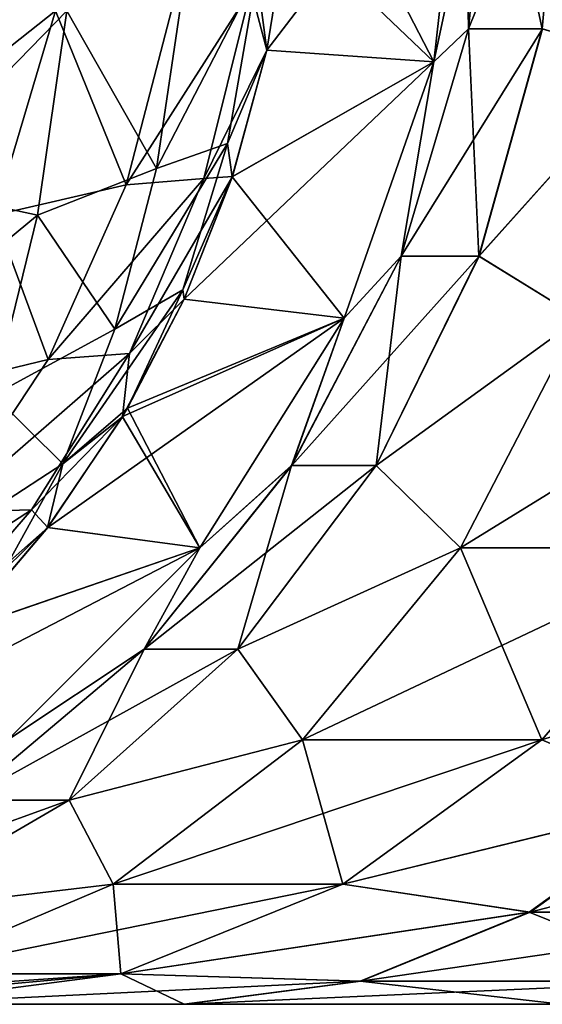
# Model space of a CAD drawing. Header units: millimetres. Extents: x -272 to -228, y -64 to 39.
# Tile 5 of 245: x -264.313 to -264.098, y -59 to -58.594. Entities that reach past the tile are written whole.
import ezdxf

# ---------------------------------------------------------------- set-up
doc = ezdxf.new("R2010")
doc.units = ezdxf.units.MM
doc.header["$LTSCALE"] = 26.699852
for name, color, linetype in [('117', 7, 'CONTINUOUS'), ('223', 7, 'CONTINUOUS'), ('224', 7, 'CONTINUOUS'), ('225', 7, 'CONTINUOUS'), ('226', 7, 'CONTINUOUS'), ('317', 7, 'CONTINUOUS'), ('318', 7, 'CONTINUOUS'), ('319', 7, 'CONTINUOUS'), ('320', 7, 'CONTINUOUS'), ('333', 7, 'CONTINUOUS'), ('339', 7, 'CONTINUOUS')]:
    doc.layers.add(name, color=color, linetype=linetype)

msp = doc.modelspace()

# ---------------------------------------------------------------- linework, layer by layer
at = {"layer": '117', "color": 31, "linetype": 'Continuous', "true_color": 0xffba99}
for points in [[(-264.36795, -59, -1), (-264.24549, -59, -0.83134), (-264.36795, -59, 1), (-264.36795, -59, -1)], [(-264.36795, -59, 1), (-264.24549, -59, -0.83134), (-264.24507, -59, 0.83087), (-264.36795, -59, 1)], [(-264.24549, -59, -0.83134), (-264.09005, -59, -0.69123), (-264.24507, -59, 0.83087), (-264.24549, -59, -0.83134)], [(-264.24507, -59, 0.83087), (-264.09005, -59, -0.69123), (-264.08954, -59, 0.69086), (-264.24507, -59, 0.83087)]]:
    msp.add_3dface(points, dxfattribs=at)
at = {"layer": '223', "color": 31, "linetype": 'Continuous', "true_color": 0xffba99}
for points in [[(-264.09797, -58.89091, 1.15587), (-263.98233, -58.85355, 1.06744), (-264.02941, -58.81174, 1.19546), (-264.09797, -58.89091, 1.15587)], [(-264.03863, -58.91573, 1.01674), (-263.98233, -58.85355, 1.06744), (-264.09797, -58.89091, 1.15587), (-264.03863, -58.91573, 1.01674)], [(-264.18007, -58.95048, 1.10847), (-264.03863, -58.91573, 1.01674), (-264.09797, -58.89091, 1.15587), (-264.18007, -58.95048, 1.10847)], [(-264.10287, -58.96194, 0.9589), (-264.03863, -58.91573, 1.01674), (-264.18007, -58.95048, 1.10847), (-264.10287, -58.96194, 0.9589)], [(-264.03863, -58.91573, 1.01674), (-264.10287, -58.96194, 0.9589), (-263.92631, -58.91573, 0.91563), (-264.03863, -58.91573, 1.01674)], [(-263.92631, -58.91573, 0.91563), (-264.10287, -58.96194, 0.9589), (-263.9771, -58.96194, 0.84568), (-263.92631, -58.91573, 0.91563)], [(-264.27159, -58.98746, 1.05563), (-264.10287, -58.96194, 0.9589), (-264.18007, -58.95048, 1.10847), (-264.27159, -58.98746, 1.05563)], [(-264.17258, -58.99039, 0.89614), (-264.10287, -58.96194, 0.9589), (-264.27159, -58.98746, 1.05563), (-264.17258, -58.99039, 0.89614)], [(-264.10287, -58.96194, 0.9589), (-264.17258, -58.99039, 0.89614), (-263.9771, -58.96194, 0.84568), (-264.10287, -58.96194, 0.9589)], [(-263.9771, -58.96194, 0.84568), (-264.17258, -58.99039, 0.89614), (-264.03222, -58.99039, 0.76979), (-263.9771, -58.96194, 0.84568)], [(-264.36795, -59, 1), (-264.17258, -58.99039, 0.89614), (-264.27159, -58.98746, 1.05563), (-264.36795, -59, 1)], [(-264.36795, -59, 1), (-264.24507, -59, 0.83087), (-264.17258, -58.99039, 0.89614), (-264.36795, -59, 1)], [(-264.24507, -59, 0.83087), (-264.08954, -59, 0.69086), (-264.03222, -58.99039, 0.76979), (-264.24507, -59, 0.83087)], [(-264.17258, -58.99039, 0.89614), (-264.24507, -59, 0.83087), (-264.03222, -58.99039, 0.76979), (-264.17258, -58.99039, 0.89614)]]:
    msp.add_3dface(points, dxfattribs=at)
at = {"layer": '224', "color": 31, "linetype": 'Continuous', "true_color": 0xffba99}
for points in [[(-264.02941, -58.81174, 1.19546), (-263.97782, -58.71694, 1.22524), (-264.13154, -58.81174, 1.35708), (-264.02941, -58.81174, 1.19546)], [(-264.13154, -58.81174, 1.35708), (-263.97782, -58.71694, 1.22524), (-264.0825, -58.71694, 1.39089), (-264.13154, -58.81174, 1.35708)], [(-264.09797, -58.89091, 1.15587), (-264.02941, -58.81174, 1.19546), (-264.19672, -58.89091, 1.31214), (-264.09797, -58.89091, 1.15587)], [(-264.19672, -58.89091, 1.31214), (-264.02941, -58.81174, 1.19546), (-264.13154, -58.81174, 1.35708), (-264.19672, -58.89091, 1.31214)], [(-264.18007, -58.95048, 1.10847), (-264.09797, -58.89091, 1.15587), (-264.27478, -58.95048, 1.25833), (-264.18007, -58.95048, 1.10847)], [(-264.27478, -58.95048, 1.25833), (-264.09797, -58.89091, 1.15587), (-264.19672, -58.89091, 1.31214), (-264.27478, -58.95048, 1.25833)], [(-264.27159, -58.98746, 1.05563), (-264.18007, -58.95048, 1.10847), (-264.36178, -58.98746, 1.19834), (-264.27159, -58.98746, 1.05563)], [(-264.36178, -58.98746, 1.19834), (-264.18007, -58.95048, 1.10847), (-264.27478, -58.95048, 1.25833), (-264.36178, -58.98746, 1.19834)], [(-264.45339, -59, 1.13519), (-264.40932, -59, 1.06845), (-264.27159, -58.98746, 1.05563), (-264.45339, -59, 1.13519)], [(-264.45339, -59, 1.13519), (-264.27159, -58.98746, 1.05563), (-264.36178, -58.98746, 1.19834), (-264.45339, -59, 1.13519)], [(-264.40932, -59, 1.06845), (-264.36795, -59, 1), (-264.27159, -58.98746, 1.05563), (-264.40932, -59, 1.06845)]]:
    msp.add_3dface(points, dxfattribs=at)
at = {"layer": '225', "color": 31, "linetype": 'Continuous', "true_color": 0xffba99}
for points in [[(-264.1188, -58.5, 1.59718), (-264.13, -58.5, 1.69406), (-264.14254, -58.61126, 1.69384), (-264.1188, -58.5, 1.59718)], [(-264.12819, -58.59754, 1.59515), (-264.1188, -58.5, 1.59718), (-264.14254, -58.61126, 1.69384), (-264.12819, -58.59754, 1.59515)], [(-264.08896, -58.5, 1.50422), (-264.1188, -58.5, 1.59718), (-264.12819, -58.59754, 1.59515), (-264.08896, -58.5, 1.50422)], [(-264.08896, -58.5, 1.50422), (-264.12819, -58.59754, 1.59515), (-264.09778, -58.59754, 1.5004), (-264.08896, -58.5, 1.50422)], [(-264.156, -58.69134, 1.58914), (-264.12819, -58.59754, 1.59515), (-264.14254, -58.61126, 1.69384), (-264.156, -58.69134, 1.58914)], [(-264.12819, -58.59754, 1.59515), (-264.156, -58.69134, 1.58914), (-264.09778, -58.59754, 1.5004), (-264.12819, -58.59754, 1.59515)], [(-264.09778, -58.59754, 1.5004), (-264.156, -58.69134, 1.58914), (-264.12389, -58.69134, 1.4891), (-264.09778, -58.59754, 1.5004)], [(-264.05205, -58.61126, 1.41188), (-264.09778, -58.59754, 1.5004), (-264.12389, -58.69134, 1.4891), (-264.05205, -58.61126, 1.41188)], [(-264.17951, -58.71694, 1.6932), (-264.156, -58.69134, 1.58914), (-264.14254, -58.61126, 1.69384), (-264.17951, -58.71694, 1.6932)], [(-264.0825, -58.71694, 1.39089), (-264.05205, -58.61126, 1.41188), (-264.12389, -58.69134, 1.4891), (-264.0825, -58.71694, 1.39089)], [(-264.20116, -58.77778, 1.57938), (-264.156, -58.69134, 1.58914), (-264.17951, -58.71694, 1.6932), (-264.20116, -58.77778, 1.57938)], [(-264.156, -58.69134, 1.58914), (-264.20116, -58.77778, 1.57938), (-264.12389, -58.69134, 1.4891), (-264.156, -58.69134, 1.58914)], [(-264.12389, -58.69134, 1.4891), (-264.20116, -58.77778, 1.57938), (-264.16629, -58.77778, 1.47075), (-264.12389, -58.69134, 1.4891)], [(-264.0825, -58.71694, 1.39089), (-264.12389, -58.69134, 1.4891), (-264.16629, -58.77778, 1.47075), (-264.0825, -58.71694, 1.39089)], [(-264.23907, -58.81174, 1.69216), (-264.20116, -58.77778, 1.57938), (-264.17951, -58.71694, 1.6932), (-264.23907, -58.81174, 1.69216)], [(-264.13154, -58.81174, 1.35708), (-264.0825, -58.71694, 1.39089), (-264.16629, -58.77778, 1.47075), (-264.13154, -58.81174, 1.35708)], [(-264.26194, -58.85355, 1.56624), (-264.20116, -58.77778, 1.57938), (-264.23907, -58.81174, 1.69216), (-264.26194, -58.85355, 1.56624)], [(-264.20116, -58.77778, 1.57938), (-264.26194, -58.85355, 1.56624), (-264.16629, -58.77778, 1.47075), (-264.20116, -58.77778, 1.57938)], [(-264.16629, -58.77778, 1.47075), (-264.26194, -58.85355, 1.56624), (-264.22336, -58.85355, 1.44606), (-264.16629, -58.77778, 1.47075)], [(-264.13154, -58.81174, 1.35708), (-264.16629, -58.77778, 1.47075), (-264.22336, -58.85355, 1.44606), (-264.13154, -58.81174, 1.35708)], [(-264.31823, -58.89091, 1.69078), (-264.26194, -58.85355, 1.56624), (-264.23907, -58.81174, 1.69216), (-264.31823, -58.89091, 1.69078)], [(-264.19672, -58.89091, 1.31214), (-264.13154, -58.81174, 1.35708), (-264.22336, -58.85355, 1.44606), (-264.19672, -58.89091, 1.31214)], [(-264.336, -58.91573, 1.55024), (-264.26194, -58.85355, 1.56624), (-264.31823, -58.89091, 1.69078), (-264.336, -58.91573, 1.55024)], [(-264.26194, -58.85355, 1.56624), (-264.336, -58.91573, 1.55024), (-264.22336, -58.85355, 1.44606), (-264.26194, -58.85355, 1.56624)], [(-264.22336, -58.85355, 1.44606), (-264.336, -58.91573, 1.55024), (-264.2929, -58.91573, 1.41597), (-264.22336, -58.85355, 1.44606)], [(-264.19672, -58.89091, 1.31214), (-264.22336, -58.85355, 1.44606), (-264.2929, -58.91573, 1.41597), (-264.19672, -58.89091, 1.31214)], [(-264.27478, -58.95048, 1.25833), (-264.19672, -58.89091, 1.31214), (-264.2929, -58.91573, 1.41597), (-264.27478, -58.95048, 1.25833)], [(-264.336, -58.91573, 1.55024), (-264.42049, -58.96194, 1.53198), (-264.2929, -58.91573, 1.41597), (-264.336, -58.91573, 1.55024)], [(-264.2929, -58.91573, 1.41597), (-264.42049, -58.96194, 1.53198), (-264.37223, -58.96194, 1.38164), (-264.2929, -58.91573, 1.41597)], [(-264.27478, -58.95048, 1.25833), (-264.2929, -58.91573, 1.41597), (-264.37223, -58.96194, 1.38164), (-264.27478, -58.95048, 1.25833)], [(-264.36178, -58.98746, 1.19834), (-264.27478, -58.95048, 1.25833), (-264.37223, -58.96194, 1.38164), (-264.36178, -58.98746, 1.19834)]]:
    msp.add_3dface(points, dxfattribs=at)
at = {"layer": '226', "color": 31, "linetype": 'Continuous', "true_color": 0xffba99}
for points in [[(-264.14254, -58.61126, 1.69384), (-264.13, -58.5, 1.69406), (-264.2114, -58.60643, 5.70053), (-264.14254, -58.61126, 1.69384)], [(-264.2114, -58.60643, 5.70053), (-264.13, -58.5, 1.69406), (-264.20288, -58.55356, 5.70405), (-264.2114, -58.60643, 5.70053)], [(-264.22564, -58.65855, 5.69464), (-264.14254, -58.61126, 1.69384), (-264.2114, -58.60643, 5.70053), (-264.22564, -58.65855, 5.69464)], [(-264.17951, -58.71694, 1.6932), (-264.14254, -58.61126, 1.69384), (-264.24552, -58.70911, 5.68643), (-264.17951, -58.71694, 1.6932)], [(-264.24552, -58.70911, 5.68643), (-264.14254, -58.61126, 1.69384), (-264.22564, -58.65855, 5.69464), (-264.24552, -58.70911, 5.68643)], [(-264.27096, -58.75755, 5.67591), (-264.17951, -58.71694, 1.6932), (-264.24552, -58.70911, 5.68643), (-264.27096, -58.75755, 5.67591)], [(-264.23907, -58.81174, 1.69216), (-264.17951, -58.71694, 1.6932), (-264.30178, -58.80328, 5.66317), (-264.23907, -58.81174, 1.69216)], [(-264.30178, -58.80328, 5.66317), (-264.17951, -58.71694, 1.6932), (-264.27096, -58.75755, 5.67591), (-264.30178, -58.80328, 5.66317)], [(-264.3378, -58.84569, 5.64828), (-264.23907, -58.81174, 1.69216), (-264.30178, -58.80328, 5.66317), (-264.3378, -58.84569, 5.64828)], [(-264.31823, -58.89091, 1.69078), (-264.23907, -58.81174, 1.69216), (-264.3787, -58.88414, 5.63137), (-264.31823, -58.89091, 1.69078)], [(-264.3787, -58.88414, 5.63137), (-264.23907, -58.81174, 1.69216), (-264.3378, -58.84569, 5.64828), (-264.3787, -58.88414, 5.63137)]]:
    msp.add_3dface(points, dxfattribs=at)
at = {"layer": '317', "color": 31, "linetype": 'Continuous', "true_color": 0xffba99}
for points in [[(-264.20002, -58.5, -5.70524), (-264.14254, -58.61126, -1.69384), (-264.20288, -58.55358, -5.70406), (-264.20002, -58.5, -5.70524)], [(-264.20002, -58.5, -5.70524), (-264.13, -58.5, -1.69406), (-264.14254, -58.61126, -1.69384), (-264.20002, -58.5, -5.70524)], [(-264.20288, -58.55358, -5.70406), (-264.14254, -58.61126, -1.69384), (-264.21141, -58.60647, -5.70053), (-264.20288, -58.55358, -5.70406)], [(-264.21141, -58.60647, -5.70053), (-264.14254, -58.61126, -1.69384), (-264.22566, -58.6586, -5.69464), (-264.21141, -58.60647, -5.70053)], [(-264.14254, -58.61126, -1.69384), (-264.17951, -58.71694, -1.6932), (-264.22566, -58.6586, -5.69464), (-264.14254, -58.61126, -1.69384)], [(-264.22566, -58.6586, -5.69464), (-264.17951, -58.71694, -1.6932), (-264.24555, -58.70916, -5.68641), (-264.22566, -58.6586, -5.69464)], [(-264.24555, -58.70916, -5.68641), (-264.17951, -58.71694, -1.6932), (-264.26894, -58.75414, -5.67674), (-264.24555, -58.70916, -5.68641)], [(-264.17951, -58.71694, -1.6932), (-264.23907, -58.81174, -1.69216), (-264.26894, -58.75414, -5.67674), (-264.17951, -58.71694, -1.6932)], [(-264.26894, -58.75414, -5.67674), (-264.23907, -58.81174, -1.69216), (-264.27099, -58.75761, -5.67589), (-264.26894, -58.75414, -5.67674)], [(-264.27099, -58.75761, -5.67589), (-264.23907, -58.81174, -1.69216), (-264.30183, -58.80335, -5.66314), (-264.27099, -58.75761, -5.67589)], [(-264.30183, -58.80335, -5.66314), (-264.23907, -58.81174, -1.69216), (-264.33787, -58.84576, -5.64825), (-264.30183, -58.80335, -5.66314)], [(-264.23907, -58.81174, -1.69216), (-264.31823, -58.89091, -1.69078), (-264.33787, -58.84576, -5.64825), (-264.23907, -58.81174, -1.69216)]]:
    msp.add_3dface(points, dxfattribs=at)
at = {"layer": '318', "color": 31, "linetype": 'Continuous', "true_color": 0xffba99}
for points in [[(-264.14254, -58.61126, -1.69384), (-264.13, -58.5, -1.69406), (-264.12821, -58.59754, -1.59524), (-264.14254, -58.61126, -1.69384)], [(-264.13, -58.5, -1.69406), (-264.11882, -58.5, -1.59727), (-264.12821, -58.59754, -1.59524), (-264.13, -58.5, -1.69406)], [(-264.12821, -58.59754, -1.59524), (-264.11882, -58.5, -1.59727), (-264.09781, -58.59754, -1.50049), (-264.12821, -58.59754, -1.59524)], [(-264.11882, -58.5, -1.59727), (-264.089, -58.5, -1.50431), (-264.09781, -58.59754, -1.50049), (-264.11882, -58.5, -1.59727)], [(-264.09781, -58.59754, -1.50049), (-264.089, -58.5, -1.50431), (-264.05205, -58.61126, -1.41188), (-264.09781, -58.59754, -1.50049)], [(-264.15602, -58.69134, -1.58924), (-264.14254, -58.61126, -1.69384), (-264.12821, -58.59754, -1.59524), (-264.15602, -58.69134, -1.58924)], [(-264.15602, -58.69134, -1.58924), (-264.12821, -58.59754, -1.59524), (-264.12393, -58.69134, -1.4892), (-264.15602, -58.69134, -1.58924)], [(-264.12393, -58.69134, -1.4892), (-264.12821, -58.59754, -1.59524), (-264.09781, -58.59754, -1.50049), (-264.12393, -58.69134, -1.4892)], [(-264.12393, -58.69134, -1.4892), (-264.09781, -58.59754, -1.50049), (-264.05205, -58.61126, -1.41188), (-264.12393, -58.69134, -1.4892)], [(-264.17951, -58.71694, -1.6932), (-264.14254, -58.61126, -1.69384), (-264.15602, -58.69134, -1.58924), (-264.17951, -58.71694, -1.6932)], [(-264.0825, -58.71694, -1.39089), (-264.12393, -58.69134, -1.4892), (-264.05205, -58.61126, -1.41188), (-264.0825, -58.71694, -1.39089)], [(-264.20119, -58.77778, -1.57949), (-264.17951, -58.71694, -1.6932), (-264.15602, -58.69134, -1.58924), (-264.20119, -58.77778, -1.57949)], [(-264.20119, -58.77778, -1.57949), (-264.15602, -58.69134, -1.58924), (-264.16634, -58.77778, -1.47086), (-264.20119, -58.77778, -1.57949)], [(-264.16634, -58.77778, -1.47086), (-264.15602, -58.69134, -1.58924), (-264.12393, -58.69134, -1.4892), (-264.16634, -58.77778, -1.47086)], [(-264.16634, -58.77778, -1.47086), (-264.12393, -58.69134, -1.4892), (-264.0825, -58.71694, -1.39089), (-264.16634, -58.77778, -1.47086)], [(-264.23907, -58.81174, -1.69216), (-264.17951, -58.71694, -1.6932), (-264.20119, -58.77778, -1.57949), (-264.23907, -58.81174, -1.69216)], [(-264.13154, -58.81174, -1.35708), (-264.16634, -58.77778, -1.47086), (-264.0825, -58.71694, -1.39089), (-264.13154, -58.81174, -1.35708)], [(-264.26197, -58.85355, -1.56637), (-264.23907, -58.81174, -1.69216), (-264.20119, -58.77778, -1.57949), (-264.26197, -58.85355, -1.56637)], [(-264.26197, -58.85355, -1.56637), (-264.20119, -58.77778, -1.57949), (-264.22341, -58.85355, -1.44617), (-264.26197, -58.85355, -1.56637)], [(-264.22341, -58.85355, -1.44617), (-264.20119, -58.77778, -1.57949), (-264.16634, -58.77778, -1.47086), (-264.22341, -58.85355, -1.44617)], [(-264.22341, -58.85355, -1.44617), (-264.16634, -58.77778, -1.47086), (-264.13154, -58.81174, -1.35708), (-264.22341, -58.85355, -1.44617)], [(-264.31823, -58.89091, -1.69078), (-264.23907, -58.81174, -1.69216), (-264.26197, -58.85355, -1.56637), (-264.31823, -58.89091, -1.69078)], [(-264.19672, -58.89091, -1.31214), (-264.22341, -58.85355, -1.44617), (-264.13154, -58.81174, -1.35708), (-264.19672, -58.89091, -1.31214)], [(-264.33603, -58.91573, -1.55038), (-264.31823, -58.89091, -1.69078), (-264.26197, -58.85355, -1.56637), (-264.33603, -58.91573, -1.55038)], [(-264.33603, -58.91573, -1.55038), (-264.26197, -58.85355, -1.56637), (-264.29295, -58.91573, -1.4161), (-264.33603, -58.91573, -1.55038)], [(-264.29295, -58.91573, -1.4161), (-264.26197, -58.85355, -1.56637), (-264.22341, -58.85355, -1.44617), (-264.29295, -58.91573, -1.4161)], [(-264.29295, -58.91573, -1.4161), (-264.22341, -58.85355, -1.44617), (-264.19672, -58.89091, -1.31214), (-264.29295, -58.91573, -1.4161)], [(-264.27478, -58.95048, -1.25833), (-264.29295, -58.91573, -1.4161), (-264.19672, -58.89091, -1.31214), (-264.27478, -58.95048, -1.25833)], [(-264.37229, -58.96194, -1.38178), (-264.33603, -58.91573, -1.55038), (-264.29295, -58.91573, -1.4161), (-264.37229, -58.96194, -1.38178)], [(-264.37229, -58.96194, -1.38178), (-264.29295, -58.91573, -1.4161), (-264.27478, -58.95048, -1.25833), (-264.37229, -58.96194, -1.38178)], [(-264.36178, -58.98746, -1.19834), (-264.37229, -58.96194, -1.38178), (-264.27478, -58.95048, -1.25833), (-264.36178, -58.98746, -1.19834)]]:
    msp.add_3dface(points, dxfattribs=at)
at = {"layer": '319', "color": 31, "linetype": 'Continuous', "true_color": 0xffba99}
for points in [[(-264.13154, -58.81174, -1.35708), (-264.0825, -58.71694, -1.39089), (-264.02941, -58.81174, -1.19546), (-264.13154, -58.81174, -1.35708)], [(-264.19672, -58.89091, -1.31214), (-264.13154, -58.81174, -1.35708), (-264.09797, -58.89091, -1.15587), (-264.19672, -58.89091, -1.31214)], [(-264.09797, -58.89091, -1.15587), (-264.13154, -58.81174, -1.35708), (-264.02941, -58.81174, -1.19546), (-264.09797, -58.89091, -1.15587)], [(-264.27478, -58.95048, -1.25833), (-264.19672, -58.89091, -1.31214), (-264.18007, -58.95048, -1.10847), (-264.27478, -58.95048, -1.25833)], [(-264.18007, -58.95048, -1.10847), (-264.19672, -58.89091, -1.31214), (-264.09797, -58.89091, -1.15587), (-264.18007, -58.95048, -1.10847)], [(-264.36178, -58.98746, -1.19834), (-264.27478, -58.95048, -1.25833), (-264.27159, -58.98746, -1.05563), (-264.36178, -58.98746, -1.19834)], [(-264.27159, -58.98746, -1.05563), (-264.27478, -58.95048, -1.25833), (-264.18007, -58.95048, -1.10847), (-264.27159, -58.98746, -1.05563)], [(-264.36795, -59, -1), (-264.36178, -58.98746, -1.19834), (-264.27159, -58.98746, -1.05563), (-264.36795, -59, -1)]]:
    msp.add_3dface(points, dxfattribs=at)
at = {"layer": '320', "color": 31, "linetype": 'Continuous', "true_color": 0xffba99}
for points in [[(-264.09797, -58.89091, -1.15587), (-264.02941, -58.81174, -1.19546), (-263.9826, -58.85355, -1.06774), (-264.09797, -58.89091, -1.15587)], [(-264.03894, -58.91573, -1.01708), (-264.09797, -58.89091, -1.15587), (-263.9826, -58.85355, -1.06774), (-264.03894, -58.91573, -1.01708)], [(-264.18007, -58.95048, -1.10847), (-264.09797, -58.89091, -1.15587), (-264.03894, -58.91573, -1.01708), (-264.18007, -58.95048, -1.10847)], [(-264.10321, -58.96194, -0.95928), (-264.18007, -58.95048, -1.10847), (-264.03894, -58.91573, -1.01708), (-264.10321, -58.96194, -0.95928)], [(-264.10321, -58.96194, -0.95928), (-264.03894, -58.91573, -1.01708), (-263.97752, -58.96194, -0.84598), (-264.10321, -58.96194, -0.95928)], [(-264.27159, -58.98746, -1.05563), (-264.18007, -58.95048, -1.10847), (-264.10321, -58.96194, -0.95928), (-264.27159, -58.98746, -1.05563)], [(-264.17296, -58.99039, -0.89656), (-264.27159, -58.98746, -1.05563), (-264.10321, -58.96194, -0.95928), (-264.17296, -58.99039, -0.89656)], [(-264.17296, -58.99039, -0.89656), (-264.10321, -58.96194, -0.95928), (-264.03268, -58.99039, -0.77012), (-264.17296, -58.99039, -0.89656)], [(-264.03268, -58.99039, -0.77012), (-264.10321, -58.96194, -0.95928), (-263.97752, -58.96194, -0.84598), (-264.03268, -58.99039, -0.77012)], [(-264.24549, -59, -0.83134), (-264.36795, -59, -1), (-264.27159, -58.98746, -1.05563), (-264.24549, -59, -0.83134)], [(-264.24549, -59, -0.83134), (-264.27159, -58.98746, -1.05563), (-264.17296, -58.99039, -0.89656), (-264.24549, -59, -0.83134)], [(-264.09005, -59, -0.69123), (-264.24549, -59, -0.83134), (-264.17296, -58.99039, -0.89656), (-264.09005, -59, -0.69123)], [(-264.09005, -59, -0.69123), (-264.17296, -58.99039, -0.89656), (-264.03268, -58.99039, -0.77012), (-264.09005, -59, -0.69123)]]:
    msp.add_3dface(points, dxfattribs=at)
at = {"layer": '333', "color": 31, "linetype": 'Continuous', "true_color": 0xffba99}
for points in [[(-264.2114, -58.60643, 5.70053), (-264.20288, -58.55356, 5.70405), (-264.21798, -58.58132, 5.77892), (-264.2114, -58.60643, 5.70053)], [(-264.38085, -58.65516, 5.94514), (-264.29856, -58.59013, 5.90968), (-264.3592, -58.58006, 5.95674), (-264.38085, -58.65516, 5.94514)], [(-264.26947, -58.662, 5.84018), (-264.24901, -58.58297, 5.84975), (-264.29856, -58.59013, 5.90968), (-264.26947, -58.662, 5.84018)], [(-264.23734, -58.65937, 5.77042), (-264.21798, -58.58132, 5.77892), (-264.26947, -58.662, 5.84018), (-264.23734, -58.65937, 5.77042)], [(-264.26947, -58.662, 5.84018), (-264.21798, -58.58132, 5.77892), (-264.24901, -58.58297, 5.84975), (-264.26947, -58.662, 5.84018)], [(-264.23734, -58.65937, 5.77042), (-264.2114, -58.60643, 5.70053), (-264.21798, -58.58132, 5.77892), (-264.23734, -58.65937, 5.77042)], [(-264.32372, -58.67446, 5.89713), (-264.29856, -58.59013, 5.90968), (-264.38085, -58.65516, 5.94514), (-264.32372, -58.67446, 5.89713)], [(-264.32372, -58.67446, 5.89713), (-264.26947, -58.662, 5.84018), (-264.29856, -58.59013, 5.90968), (-264.32372, -58.67446, 5.89713)], [(-264.22564, -58.65855, 5.69464), (-264.2114, -58.60643, 5.70053), (-264.23734, -58.65937, 5.77042), (-264.22564, -58.65855, 5.69464)], [(-264.26809, -58.73152, 5.75706), (-264.23734, -58.65937, 5.77042), (-264.30164, -58.73397, 5.82535), (-264.26809, -58.73152, 5.75706)], [(-264.30164, -58.73397, 5.82535), (-264.23734, -58.65937, 5.77042), (-264.26947, -58.662, 5.84018), (-264.30164, -58.73397, 5.82535)], [(-264.24552, -58.70911, 5.68643), (-264.22564, -58.65855, 5.69464), (-264.26809, -58.73152, 5.75706), (-264.24552, -58.70911, 5.68643)], [(-264.26809, -58.73152, 5.75706), (-264.22564, -58.65855, 5.69464), (-264.23734, -58.65937, 5.77042), (-264.26809, -58.73152, 5.75706)], [(-264.30164, -58.73397, 5.82535), (-264.26947, -58.662, 5.84018), (-264.32372, -58.67446, 5.89713), (-264.30164, -58.73397, 5.82535)], [(-264.36252, -58.74872, 5.8781), (-264.30164, -58.73397, 5.82535), (-264.32372, -58.67446, 5.89713), (-264.36252, -58.74872, 5.8781)], [(-264.27096, -58.75755, 5.67591), (-264.24552, -58.70911, 5.68643), (-264.26809, -58.73152, 5.75706), (-264.27096, -58.75755, 5.67591)], [(-264.34327, -58.79699, 5.80647), (-264.30164, -58.73397, 5.82535), (-264.36252, -58.74872, 5.8781), (-264.34327, -58.79699, 5.80647)], [(-264.30847, -58.79598, 5.73974), (-264.26809, -58.73152, 5.75706), (-264.34327, -58.79699, 5.80647), (-264.30847, -58.79598, 5.73974)], [(-264.34327, -58.79699, 5.80647), (-264.26809, -58.73152, 5.75706), (-264.30164, -58.73397, 5.82535), (-264.34327, -58.79699, 5.80647)], [(-264.30847, -58.79598, 5.73974), (-264.27096, -58.75755, 5.67591), (-264.26809, -58.73152, 5.75706), (-264.30847, -58.79598, 5.73974)], [(-264.30178, -58.80328, 5.66317), (-264.27096, -58.75755, 5.67591), (-264.30847, -58.79598, 5.73974), (-264.30178, -58.80328, 5.66317)], [(-264.35661, -58.85173, 5.71931), (-264.30847, -58.79598, 5.73974), (-264.39214, -58.85016, 5.78464), (-264.35661, -58.85173, 5.71931)], [(-264.39214, -58.85016, 5.78464), (-264.30847, -58.79598, 5.73974), (-264.34327, -58.79699, 5.80647), (-264.39214, -58.85016, 5.78464)], [(-264.35661, -58.85173, 5.71931), (-264.30178, -58.80328, 5.66317), (-264.30847, -58.79598, 5.73974), (-264.35661, -58.85173, 5.71931)], [(-264.3378, -58.84569, 5.64828), (-264.30178, -58.80328, 5.66317), (-264.35661, -58.85173, 5.71931), (-264.3378, -58.84569, 5.64828)]]:
    msp.add_3dface(points, dxfattribs=at)
at = {"layer": '339', "color": 31, "linetype": 'Continuous', "true_color": 0xffba99}
for points in [[(-264.20288, -58.55358, -5.70406), (-264.21141, -58.60647, -5.70053), (-264.21552, -58.57513, -5.77395), (-264.20288, -58.55358, -5.70406)], [(-264.25695, -58.65516, -5.82338), (-264.24573, -58.58006, -5.84523), (-264.21552, -58.57513, -5.77395), (-264.25695, -58.65516, -5.82338)], [(-264.22765, -58.6449, -5.75215), (-264.25695, -58.65516, -5.82338), (-264.21552, -58.57513, -5.77395), (-264.22765, -58.6449, -5.75215)], [(-264.21141, -58.60647, -5.70053), (-264.22765, -58.6449, -5.75215), (-264.21552, -58.57513, -5.77395), (-264.21141, -58.60647, -5.70053)], [(-264.25695, -58.65516, -5.82338), (-264.29385, -58.59013, -5.90504), (-264.24573, -58.58006, -5.84523), (-264.25695, -58.65516, -5.82338)], [(-264.36384, -58.662, -5.93291), (-264.35462, -58.58297, -5.95354), (-264.29385, -58.59013, -5.90504), (-264.36384, -58.662, -5.93291)], [(-264.30595, -58.67446, -5.87966), (-264.36384, -58.662, -5.93291), (-264.29385, -58.59013, -5.90504), (-264.30595, -58.67446, -5.87966)], [(-264.30595, -58.67446, -5.87966), (-264.29385, -58.59013, -5.90504), (-264.25695, -58.65516, -5.82338), (-264.30595, -58.67446, -5.87966)], [(-264.21141, -58.60647, -5.70053), (-264.22566, -58.6586, -5.69464), (-264.22765, -58.6449, -5.75215), (-264.21141, -58.60647, -5.70053)], [(-264.2741, -58.72151, -5.78958), (-264.25695, -58.65516, -5.82338), (-264.22765, -58.6449, -5.75215), (-264.2741, -58.72151, -5.78958)], [(-264.2461, -58.70531, -5.71871), (-264.2741, -58.72151, -5.78958), (-264.22765, -58.6449, -5.75215), (-264.2461, -58.70531, -5.71871)], [(-264.22566, -58.6586, -5.69464), (-264.2461, -58.70531, -5.71871), (-264.22765, -58.6449, -5.75215), (-264.22566, -58.6586, -5.69464)], [(-264.2741, -58.72151, -5.78958), (-264.30595, -58.67446, -5.87966), (-264.25695, -58.65516, -5.82338), (-264.2741, -58.72151, -5.78958)], [(-264.22566, -58.6586, -5.69464), (-264.24555, -58.70916, -5.68641), (-264.2461, -58.70531, -5.71871), (-264.22566, -58.6586, -5.69464)], [(-264.37811, -58.73397, -5.90049), (-264.36384, -58.662, -5.93291), (-264.30595, -58.67446, -5.87966), (-264.37811, -58.73397, -5.90049)], [(-264.3243, -58.74872, -5.84054), (-264.37811, -58.73397, -5.90049), (-264.30595, -58.67446, -5.87966), (-264.3243, -58.74872, -5.84054)], [(-264.3243, -58.74872, -5.84054), (-264.30595, -58.67446, -5.87966), (-264.2741, -58.72151, -5.78958), (-264.3243, -58.74872, -5.84054)], [(-264.26894, -58.75414, -5.67674), (-264.29552, -58.77699, -5.74678), (-264.2461, -58.70531, -5.71871), (-264.26894, -58.75414, -5.67674)], [(-264.29552, -58.77699, -5.74678), (-264.2741, -58.72151, -5.78958), (-264.2461, -58.70531, -5.71871), (-264.29552, -58.77699, -5.74678)], [(-264.24555, -58.70916, -5.68641), (-264.26894, -58.75414, -5.67674), (-264.2461, -58.70531, -5.71871), (-264.24555, -58.70916, -5.68641)], [(-264.29552, -58.77699, -5.74678), (-264.3243, -58.74872, -5.84054), (-264.2741, -58.72151, -5.78958), (-264.29552, -58.77699, -5.74678)], [(-264.34706, -58.81065, -5.79113), (-264.3243, -58.74872, -5.84054), (-264.29552, -58.77699, -5.74678), (-264.34706, -58.81065, -5.79113)], [(-264.26894, -58.75414, -5.67674), (-264.27099, -58.75761, -5.67589), (-264.29552, -58.77699, -5.74678), (-264.26894, -58.75414, -5.67674)], [(-264.27099, -58.75761, -5.67589), (-264.30183, -58.80335, -5.66314), (-264.29552, -58.77699, -5.74678), (-264.27099, -58.75761, -5.67589)], [(-264.31972, -58.82095, -5.69785), (-264.34706, -58.81065, -5.79113), (-264.29552, -58.77699, -5.74678), (-264.31972, -58.82095, -5.69785)], [(-264.30183, -58.80335, -5.66314), (-264.31972, -58.82095, -5.69785), (-264.29552, -58.77699, -5.74678), (-264.30183, -58.80335, -5.66314)], [(-264.30183, -58.80335, -5.66314), (-264.33787, -58.84576, -5.64825), (-264.31972, -58.82095, -5.69785), (-264.30183, -58.80335, -5.66314)]]:
    msp.add_3dface(points, dxfattribs=at)

doc.saveas('drawing.dxf')
